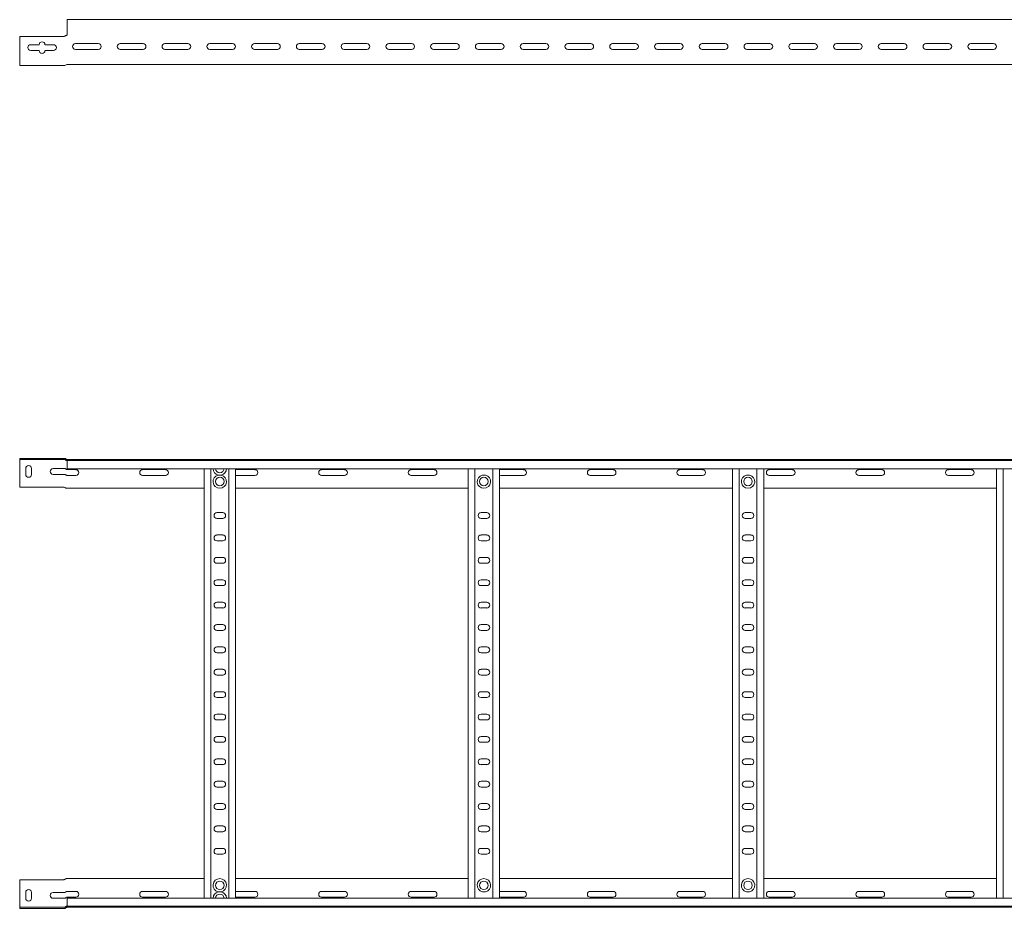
# Model space of a CAD drawing. Header units: millimetres. Extents: x -838 to 7025, y -6768 to -251.
# Tile 4 of 18: x 942 to 2042, y -5016 to -4023. Entities that reach past the tile are written whole.
import ezdxf

# ---------------------------------------------------------------- set-up
doc = ezdxf.new("R2010")
doc.units = ezdxf.units.MM

msp = doc.modelspace()

# ---------------------------------------------------------------- linework, layer by layer
at = {"color": 7, "linetype": 'Continuous', "lineweight": 15}
for p, q in [((6942.3, -4023.3), (995.3, -4023.3)), ((995.3, -4023.3), (995.3, -4030.8)), ((995.3, -4030.8), (995.3, -4036.1)), ((942.3, -4042), (942.3, -4070.9)), ((991.5, -4042), (942.3, -4042)), ((992.6, -4041.8), (993.2, -4041.4)), ((994.8, -4040.8), (995.3, -4040.8)), ((995.3, -4036.5), (995.3, -4036.1)), ((995.3, -4036.5), (995.3, -4040.3)), ((954.6, -4051.3), (964.1, -4051.3)), ((964.1, -4057.8), (954.6, -4057.8)), ((970.6, -4051.3), (980.1, -4051.3)), ((980.1, -4057.8), (970.6, -4057.8)), ((1004.6, -4050.1), (1030.1, -4050.1)), ((1030.1, -4056.6), (1004.6, -4056.6)), ((1054.6, -4050.1), (1080.1, -4050.1)), ((1080.1, -4056.6), (1054.6, -4056.6)), ((1104.6, -4050.1), (1130.1, -4050.1)), ((1130.1, -4056.6), (1104.6, -4056.6)), ((1154.6, -4050.1), (1180.1, -4050.1)), ((1180.1, -4056.6), (1154.6, -4056.6)), ((1204.6, -4050.1), (1230.1, -4050.1)), ((1230.1, -4056.6), (1204.6, -4056.6)), ((1254.6, -4050.1), (1280.1, -4050.1)), ((1280.1, -4056.6), (1254.6, -4056.6)), ((1304.6, -4050.1), (1330.1, -4050.1)), ((1330.1, -4056.6), (1304.6, -4056.6)), ((1354.6, -4050.1), (1380.1, -4050.1)), ((1380.1, -4056.6), (1354.6, -4056.6)), ((1404.6, -4050.1), (1430.1, -4050.1)), ((1430.1, -4056.6), (1404.6, -4056.6)), ((1454.6, -4050.1), (1480.1, -4050.1)), ((1480.1, -4056.6), (1454.6, -4056.6)), ((1504.6, -4050.1), (1530.1, -4050.1)), ((1530.1, -4056.6), (1504.6, -4056.6)), ((1554.6, -4050.1), (1580.1, -4050.1)), ((1580.1, -4056.6), (1554.6, -4056.6)), ((1604.6, -4050.1), (1630.1, -4050.1)), ((1630.1, -4056.6), (1604.6, -4056.6)), ((1654.6, -4050.1), (1680.1, -4050.1)), ((1680.1, -4056.6), (1654.6, -4056.6)), ((1704.6, -4050.1), (1730.1, -4050.1)), ((1730.1, -4056.6), (1704.6, -4056.6)), ((1754.6, -4050.1), (1780.1, -4050.1)), ((1780.1, -4056.6), (1754.6, -4056.6)), ((1804.6, -4050.1), (1830.1, -4050.1)), ((1830.1, -4056.6), (1804.6, -4056.6)), ((1854.6, -4050.1), (1880.1, -4050.1)), ((1880.1, -4056.6), (1854.6, -4056.6)), ((1904.6, -4050.1), (1930.1, -4050.1)), ((1930.1, -4056.6), (1904.6, -4056.6)), ((1954.6, -4050.1), (1980.1, -4050.1)), ((1980.1, -4056.6), (1954.6, -4056.6)), ((2004.6, -4050.1), (2030.1, -4050.1)), ((2030.1, -4056.6), (2004.6, -4056.6)), ((942.3, -4070.9), (942.3, -4074.5)), ((942.3, -4074.5), (992.6, -4074.5)), ((995.3, -4073.3), (6942.3, -4073.3)), ((942.3, -4513.5), (942.3, -4514.7)), ((991.5, -4513.5), (942.3, -4513.5)), ((942.3, -4514.7), (991.5, -4514.7)), ((942.3, -4517.1), (942.3, -4514.7)), ((942.3, -4545.5), (942.3, -4517.1)), ((991.5, -4513.5), (992.6, -4513.5)), ((992.6, -4514.7), (991.5, -4514.7)), ((992.6, -4513.5), (993.2, -4513.5)), ((994.8, -4514.7), (995.2, -4514.7)), ((995.2, -4514.7), (6942.3, -4514.7)), ((995.3, -4515.8), (995.3, -4514.7)), ((6942.3, -4515.8), (995.3, -4515.8)), ((995.3, -4524.9), (995.3, -4515.8)), ((949.1, -4531.2), (949.1, -4524.7)), ((955.6, -4524.7), (955.6, -4531.2)), ((979.6, -4524.7), (992.6, -4524.7)), ((995.3, -4524.9), (6942.3, -4524.9)), ((1005.1, -4525.9), (995.3, -4525.9)), ((1105.1, -4525.9), (1079.6, -4525.9)), ((1148.3, -5004.4), (1148.3, -4524.9)), ((1155.8, -5004.4), (1155.8, -4524.9)), ((1175.8, -5004.4), (1175.8, -4524.9)), ((1183.3, -5004.4), (1183.3, -4524.9)), ((1205.1, -4525.9), (1183.3, -4525.9)), ((1305.1, -4525.9), (1279.6, -4525.9)), ((1405.1, -4525.9), (1379.6, -4525.9)), ((1443.3, -5004.4), (1443.3, -4524.9)), ((1450.8, -5004.4), (1450.8, -4524.9)), ((1470.8, -5004.4), (1470.8, -4524.9)), ((1478.3, -5004.4), (1478.3, -4524.9)), ((1505.1, -4525.9), (1479.6, -4525.9)), ((1605.1, -4525.9), (1579.6, -4525.9)), ((1705.1, -4525.9), (1679.6, -4525.9)), ((1738.3, -5004.4), (1738.3, -4524.9)), ((1745.8, -5004.4), (1745.8, -4524.9)), ((1765.8, -5004.4), (1765.8, -4524.9)), ((1773.3, -5004.4), (1773.3, -4524.9)), ((1805.1, -4525.9), (1779.6, -4525.9)), ((1905.1, -4525.9), (1879.6, -4525.9)), ((2005.1, -4525.9), (1979.6, -4525.9)), ((2033.3, -5004.4), (2033.3, -4524.9)), ((2040.8, -5004.4), (2040.8, -4524.9)), ((992.6, -4531.2), (979.6, -4531.2)), ((995.3, -4532.4), (1005.1, -4532.4)), ((1079.6, -4532.4), (1105.1, -4532.4)), ((1164.1, -4531.9), (1167.5, -4531.9)), ((1183.3, -4532.4), (1205.1, -4532.4)), ((1279.6, -4532.4), (1305.1, -4532.4)), ((1379.6, -4532.4), (1405.1, -4532.4)), ((1462.5, -4531.9), (1459.1, -4531.9)), ((1479.6, -4532.4), (1505.1, -4532.4)), ((1579.6, -4532.4), (1605.1, -4532.4)), ((1679.6, -4532.4), (1705.1, -4532.4)), ((1757.5, -4531.9), (1754.1, -4531.9)), ((1779.6, -4532.4), (1805.1, -4532.4)), ((1879.6, -4532.4), (1905.1, -4532.4)), ((1979.6, -4532.4), (2005.1, -4532.4)), ((942.3, -4545.5), (991.5, -4545.5)), ((995.3, -4546.7), (994.8, -4546.7)), ((995.3, -4546.7), (1148.3, -4546.7)), ((1183.3, -4546.7), (1443.3, -4546.7)), ((1478.3, -4546.7), (1738.3, -4546.7)), ((1773.3, -4546.7), (2033.3, -4546.7)), ((1169.1, -4573.9), (1162.6, -4573.9)), ((1464.1, -4573.9), (1457.6, -4573.9)), ((1759.1, -4573.9), (1752.6, -4573.9)), ((1162.6, -4580.4), (1169.1, -4580.4)), ((1457.6, -4580.4), (1464.1, -4580.4)), ((1752.6, -4580.4), (1759.1, -4580.4)), ((1169.1, -4598.9), (1162.6, -4598.9)), ((1162.6, -4605.4), (1169.1, -4605.4)), ((1464.1, -4598.9), (1457.6, -4598.9)), ((1457.6, -4605.4), (1464.1, -4605.4)), ((1759.1, -4598.9), (1752.6, -4598.9)), ((1752.6, -4605.4), (1759.1, -4605.4)), ((1169.1, -4623.9), (1162.6, -4623.9)), ((1464.1, -4623.9), (1457.6, -4623.9)), ((1759.1, -4623.9), (1752.6, -4623.9)), ((1162.6, -4630.4), (1169.1, -4630.4)), ((1457.6, -4630.4), (1464.1, -4630.4)), ((1752.6, -4630.4), (1759.1, -4630.4)), ((1169.1, -4648.9), (1162.6, -4648.9)), ((1464.1, -4648.9), (1457.6, -4648.9)), ((1759.1, -4648.9), (1752.6, -4648.9)), ((1162.6, -4655.4), (1169.1, -4655.4)), ((1457.6, -4655.4), (1464.1, -4655.4)), ((1752.6, -4655.4), (1759.1, -4655.4)), ((1169.1, -4673.9), (1162.6, -4673.9)), ((1464.1, -4673.9), (1457.6, -4673.9)), ((1759.1, -4673.9), (1752.6, -4673.9)), ((1162.6, -4680.4), (1169.1, -4680.4)), ((1457.6, -4680.4), (1464.1, -4680.4)), ((1752.6, -4680.4), (1759.1, -4680.4)), ((1169.1, -4698.9), (1162.6, -4698.9)), ((1162.6, -4705.4), (1169.1, -4705.4)), ((1464.1, -4698.9), (1457.6, -4698.9)), ((1457.6, -4705.4), (1464.1, -4705.4)), ((1759.1, -4698.9), (1752.6, -4698.9)), ((1752.6, -4705.4), (1759.1, -4705.4)), ((1169.1, -4723.9), (1162.6, -4723.9)), ((1464.1, -4723.9), (1457.6, -4723.9)), ((1759.1, -4723.9), (1752.6, -4723.9)), ((1162.6, -4730.4), (1169.1, -4730.4)), ((1457.6, -4730.4), (1464.1, -4730.4)), ((1752.6, -4730.4), (1759.1, -4730.4)), ((1169.1, -4748.9), (1162.6, -4748.9)), ((1464.1, -4748.9), (1457.6, -4748.9)), ((1759.1, -4748.9), (1752.6, -4748.9)), ((1162.6, -4755.4), (1169.1, -4755.4)), ((1457.6, -4755.4), (1464.1, -4755.4)), ((1752.6, -4755.4), (1759.1, -4755.4)), ((1169.1, -4773.9), (1162.6, -4773.9)), ((1162.6, -4780.4), (1169.1, -4780.4)), ((1464.1, -4773.9), (1457.6, -4773.9)), ((1457.6, -4780.4), (1464.1, -4780.4)), ((1759.1, -4773.9), (1752.6, -4773.9)), ((1752.6, -4780.4), (1759.1, -4780.4)), ((1169.1, -4798.9), (1162.6, -4798.9)), ((1162.6, -4805.4), (1169.1, -4805.4)), ((1464.1, -4798.9), (1457.6, -4798.9)), ((1457.6, -4805.4), (1464.1, -4805.4)), ((1759.1, -4798.9), (1752.6, -4798.9)), ((1752.6, -4805.4), (1759.1, -4805.4)), ((1169.1, -4823.9), (1162.6, -4823.9)), ((1464.1, -4823.9), (1457.6, -4823.9)), ((1759.1, -4823.9), (1752.6, -4823.9)), ((1162.6, -4830.4), (1169.1, -4830.4)), ((1457.6, -4830.4), (1464.1, -4830.4)), ((1752.6, -4830.4), (1759.1, -4830.4)), ((1169.1, -4848.9), (1162.6, -4848.9)), ((1464.1, -4848.9), (1457.6, -4848.9)), ((1759.1, -4848.9), (1752.6, -4848.9)), ((1162.6, -4855.4), (1169.1, -4855.4)), ((1457.6, -4855.4), (1464.1, -4855.4)), ((1752.6, -4855.4), (1759.1, -4855.4)), ((1169.1, -4873.9), (1162.6, -4873.9)), ((1162.6, -4880.4), (1169.1, -4880.4)), ((1464.1, -4873.9), (1457.6, -4873.9)), ((1457.6, -4880.4), (1464.1, -4880.4)), ((1759.1, -4873.9), (1752.6, -4873.9)), ((1752.6, -4880.4), (1759.1, -4880.4)), ((1169.1, -4898.9), (1162.6, -4898.9)), ((1464.1, -4898.9), (1457.6, -4898.9)), ((1759.1, -4898.9), (1752.6, -4898.9)), ((1162.6, -4905.4), (1169.1, -4905.4)), ((1457.6, -4905.4), (1464.1, -4905.4)), ((1752.6, -4905.4), (1759.1, -4905.4)), ((1169.1, -4923.9), (1162.6, -4923.9)), ((1464.1, -4923.9), (1457.6, -4923.9)), ((1759.1, -4923.9), (1752.6, -4923.9)), ((1162.6, -4930.4), (1169.1, -4930.4)), ((1457.6, -4930.4), (1464.1, -4930.4)), ((1752.6, -4930.4), (1759.1, -4930.4)), ((1169.1, -4948.9), (1162.6, -4948.9)), ((1162.6, -4955.4), (1169.1, -4955.4)), ((1464.1, -4948.9), (1457.6, -4948.9)), ((1457.6, -4955.4), (1464.1, -4955.4)), ((1759.1, -4948.9), (1752.6, -4948.9)), ((1752.6, -4955.4), (1759.1, -4955.4)), ((942.3, -4983.9), (991.5, -4983.9)), ((942.3, -4983.9), (942.3, -5012.3)), ((995.3, -4982.7), (994.8, -4982.7)), ((995.3, -4982.7), (1148.3, -4982.7)), ((1183.3, -4982.7), (1443.3, -4982.7)), ((1478.3, -4982.7), (1738.3, -4982.7)), ((1773.3, -4982.7), (2033.3, -4982.7)), ((949.1, -4998.1), (949.1, -5004.6)), ((955.6, -5004.6), (955.6, -4998.1)), ((992.6, -4998.1), (979.6, -4998.1)), ((995.3, -4996.9), (1005.1, -4996.9)), ((1005.1, -5003.4), (995.3, -5003.4)), ((1079.6, -4996.9), (1105.1, -4996.9)), ((1105.1, -5003.4), (1079.6, -5003.4)), ((1164.1, -4997.5), (1167.5, -4997.5)), ((1183.3, -4996.9), (1205.1, -4996.9)), ((1205.1, -5003.4), (1183.3, -5003.4)), ((1279.6, -4996.9), (1305.1, -4996.9)), ((1305.1, -5003.4), (1279.6, -5003.4)), ((1379.6, -4996.9), (1405.1, -4996.9)), ((1405.1, -5003.4), (1379.6, -5003.4)), ((1459.1, -4997.5), (1462.5, -4997.5)), ((1479.6, -4996.9), (1505.1, -4996.9)), ((1505.1, -5003.4), (1479.6, -5003.4)), ((1579.6, -4996.9), (1605.1, -4996.9)), ((1605.1, -5003.4), (1579.6, -5003.4)), ((1679.6, -4996.9), (1705.1, -4996.9)), ((1705.1, -5003.4), (1679.6, -5003.4)), ((1754.1, -4997.5), (1757.5, -4997.5)), ((1779.6, -4996.9), (1805.1, -4996.9)), ((1805.1, -5003.4), (1779.6, -5003.4)), ((1879.6, -4996.9), (1905.1, -4996.9)), ((1905.1, -5003.4), (1879.6, -5003.4)), ((1979.6, -4996.9), (2005.1, -4996.9)), ((2005.1, -5003.4), (1979.6, -5003.4)), ((942.3, -5012.3), (942.3, -5014.7)), ((942.3, -5015.9), (942.3, -5014.7)), ((942.3, -5014.7), (991.5, -5014.7)), ((979.6, -5004.6), (992.6, -5004.6)), ((992.6, -5014.7), (991.5, -5014.7)), ((994.8, -5014.7), (995.2, -5014.7)), ((995.2, -5014.7), (6942.3, -5014.7)), ((6942.3, -5004.4), (995.3, -5004.4)), ((995.3, -5004.4), (995.3, -5013.5)), ((995.3, -5013.5), (6942.3, -5013.5)), ((995.3, -5013.5), (995.3, -5014.7)), ((991.5, -5015.9), (942.3, -5015.9)), ((991.5, -5015.9), (992.6, -5015.9)), ((992.6, -5015.9), (993.2, -5015.8))]:
    msp.add_line(p, q, dxfattribs=at)
at = {"color": 7, "linetype": 'Continuous', "lineweight": 15, "flags": 128}
for points in [[(1479.6, -4525.9), (1478.5, -4526.1), (1478.3, -4526.2)], [(1478.3, -4532.2), (1478.5, -4532.2), (1479.6, -4532.4)], [(1478.3, -4997.2), (1478.5, -4997.1), (1479.6, -4996.9)], [(1479.6, -5003.4), (1478.5, -5003.2), (1478.3, -5003.2)]]:
    msp.add_lwpolyline(points, dxfattribs=at)
at = {"color": 7, "linetype": 'Continuous', "lineweight": 15}
for centre in [(1165.8, -4539.2), (1460.8, -4539.2), (1755.8, -4539.2), (1165.8, -4990.2), (1460.8, -4990.2), (1755.8, -4990.2)]:
    msp.add_circle(centre, 4.75, dxfattribs=at)
for centre, radius, start, end in [((991.5, -4039.4), 2.6, 270, 295.8039), ((994.8, -4040.3), 0.5, 270.1406, 328.6677), ((994.8, -4043.4), 2.6, 90, 90.1406), ((954.6, -4054.5), 3.25, 90, 270), ((967.3, -4051.3), 3.25, 0, 180), ((967.3, -4057.8), 3.25, 180, 0), ((980.1, -4054.5), 3.25, 270, 90), ((1004.6, -4053.3), 3.25, 90, 270), ((1030.1, -4053.3), 3.25, 270, 90), ((1054.6, -4053.3), 3.25, 90, 270), ((1080.1, -4053.3), 3.25, 270, 90), ((1104.6, -4053.3), 3.25, 90, 270), ((1130.1, -4053.3), 3.25, 270, 90), ((1154.6, -4053.3), 3.25, 90, 270), ((1180.1, -4053.3), 3.25, 270, 90), ((1204.6, -4053.3), 3.25, 90, 270), ((1230.1, -4053.3), 3.25, 270, 90), ((1254.6, -4053.3), 3.25, 90, 270), ((1280.1, -4053.3), 3.25, 270, 90), ((1304.6, -4053.3), 3.25, 90, 270), ((1330.1, -4053.3), 3.25, 270, 90), ((1354.6, -4053.3), 3.25, 90, 270), ((1380.1, -4053.3), 3.25, 270, 90), ((1404.6, -4053.3), 3.25, 90, 270), ((1430.1, -4053.3), 3.25, 270, 90), ((1454.6, -4053.3), 3.25, 90, 270), ((1480.1, -4053.3), 3.25, 270, 90), ((1504.6, -4053.3), 3.25, 90, 270), ((1530.1, -4053.3), 3.25, 270, 90), ((1554.6, -4053.3), 3.25, 90, 270), ((1580.1, -4053.3), 3.25, 270, 90), ((1604.6, -4053.3), 3.25, 90, 270), ((1630.1, -4053.3), 3.25, 270, 90), ((1654.6, -4053.3), 3.25, 90, 270), ((1680.1, -4053.3), 3.25, 270, 90), ((1704.6, -4053.3), 3.25, 90, 270), ((1730.1, -4053.3), 3.25, 270, 90), ((1754.6, -4053.3), 3.25, 90, 270), ((1780.1, -4053.3), 3.25, 270, 90), ((1804.6, -4053.3), 3.25, 90, 270), ((1830.1, -4053.3), 3.25, 270, 90), ((1854.6, -4053.3), 3.25, 90, 270), ((1880.1, -4053.3), 3.25, 270, 90), ((1904.6, -4053.3), 3.25, 90, 270), ((1930.1, -4053.3), 3.25, 270, 90), ((1954.6, -4053.3), 3.25, 90, 270), ((1980.1, -4053.3), 3.25, 270, 90), ((2004.6, -4053.3), 3.25, 90, 270), ((2030.1, -4053.3), 3.25, 270, 90), ((992.6, -4072.1), 2.4, 270, 318.1897), ((995.3, -4074.5), 1.2, 90, 138.1897), ((995.3, -4513.5), 1.2, 245.7747, 270), ((952.3, -4524.7), 3.25, 0, 180), ((979.6, -4528), 3.25, 90, 270), ((1005.1, -4529.2), 3.25, 270, 90), ((1079.6, -4529.2), 3.25, 90, 270), ((1105.1, -4529.2), 3.25, 270, 90), ((1165.8, -4524.6), 7.5, 182.4836, 256.7385), ((1165.8, -4524.6), 4.75, 183.9233, 356.0767), ((1165.8, -4524.6), 7.5, 283.2615, 357.5164), ((1205.1, -4529.2), 3.25, 270, 90), ((1279.6, -4529.2), 3.25, 90, 270), ((1305.1, -4529.2), 3.25, 270, 90), ((1379.6, -4529.2), 3.25, 90, 270), ((1405.1, -4529.2), 3.25, 270, 90), ((1505.1, -4529.2), 3.25, 270, 90), ((1579.6, -4529.2), 3.25, 90, 270), ((1605.1, -4529.2), 3.25, 270, 90), ((1679.6, -4529.2), 3.25, 90, 270), ((1705.1, -4529.2), 3.25, 270, 90), ((1779.6, -4529.2), 3.25, 90, 270), ((1805.1, -4529.2), 3.25, 270, 90), ((1879.6, -4529.2), 3.25, 90, 270), ((1905.1, -4529.2), 3.25, 270, 90), ((1979.6, -4529.2), 3.25, 90, 270), ((2005.1, -4529.2), 3.25, 270, 90), ((952.3, -4531.2), 3.25, 180, 0), ((1165.8, -4539.2), 7.5, 103.2615, 76.7385), ((1460.8, -4539.2), 7.5, 103.2615, 76.7385), ((1755.8, -4539.2), 7.5, 103.2615, 76.7385), ((991.5, -4548.1), 2.6, 64.1961, 90), ((1162.6, -4577.2), 3.25, 90, 270), ((1169.1, -4577.2), 3.25, 270, 90), ((1457.6, -4577.2), 3.25, 90, 270), ((1464.1, -4577.2), 3.25, 270, 90), ((1752.6, -4577.2), 3.25, 90, 270), ((1759.1, -4577.2), 3.25, 270, 90), ((1162.6, -4602.2), 3.25, 90, 270), ((1169.1, -4602.2), 3.25, 270, 90), ((1457.6, -4602.2), 3.25, 90, 270), ((1464.1, -4602.2), 3.25, 270, 90), ((1752.6, -4602.2), 3.25, 90, 270), ((1759.1, -4602.2), 3.25, 270, 90), ((1162.6, -4627.2), 3.25, 90, 270), ((1169.1, -4627.2), 3.25, 270, 90), ((1457.6, -4627.2), 3.25, 90, 270), ((1464.1, -4627.2), 3.25, 270, 90), ((1752.6, -4627.2), 3.25, 90, 270), ((1759.1, -4627.2), 3.25, 270, 90), ((1162.6, -4652.2), 3.25, 90, 270), ((1169.1, -4652.2), 3.25, 270, 90), ((1457.6, -4652.2), 3.25, 90, 270), ((1464.1, -4652.2), 3.25, 270, 90), ((1752.6, -4652.2), 3.25, 90, 270), ((1759.1, -4652.2), 3.25, 270, 90), ((1162.6, -4677.2), 3.25, 90, 270), ((1169.1, -4677.2), 3.25, 270, 90), ((1457.6, -4677.2), 3.25, 90, 270), ((1464.1, -4677.2), 3.25, 270, 90), ((1752.6, -4677.2), 3.25, 90, 270), ((1759.1, -4677.2), 3.25, 270, 90), ((1162.6, -4702.2), 3.25, 90, 270), ((1169.1, -4702.2), 3.25, 270, 90), ((1457.6, -4702.2), 3.25, 90, 270), ((1464.1, -4702.2), 3.25, 270, 90), ((1752.6, -4702.2), 3.25, 90, 270), ((1759.1, -4702.2), 3.25, 270, 90), ((1162.6, -4727.2), 3.25, 90, 270), ((1169.1, -4727.2), 3.25, 270, 90), ((1457.6, -4727.2), 3.25, 90, 270), ((1464.1, -4727.2), 3.25, 270, 90), ((1752.6, -4727.2), 3.25, 90, 270), ((1759.1, -4727.2), 3.25, 270, 90), ((1162.6, -4752.2), 3.25, 90, 270), ((1169.1, -4752.2), 3.25, 270, 90), ((1457.6, -4752.2), 3.25, 90, 270), ((1464.1, -4752.2), 3.25, 270, 90), ((1752.6, -4752.2), 3.25, 90, 270), ((1759.1, -4752.2), 3.25, 270, 90), ((1162.6, -4777.2), 3.25, 90, 270), ((1169.1, -4777.2), 3.25, 270, 90), ((1457.6, -4777.2), 3.25, 90, 270), ((1464.1, -4777.2), 3.25, 270, 90), ((1752.6, -4777.2), 3.25, 90, 270), ((1759.1, -4777.2), 3.25, 270, 90), ((1162.6, -4802.2), 3.25, 90, 270), ((1169.1, -4802.2), 3.25, 270, 90), ((1457.6, -4802.2), 3.25, 90, 270), ((1464.1, -4802.2), 3.25, 270, 90), ((1752.6, -4802.2), 3.25, 90, 270), ((1759.1, -4802.2), 3.25, 270, 90), ((1162.6, -4827.2), 3.25, 90, 270), ((1169.1, -4827.2), 3.25, 270, 90), ((1457.6, -4827.2), 3.25, 90, 270), ((1464.1, -4827.2), 3.25, 270, 90), ((1752.6, -4827.2), 3.25, 90, 270), ((1759.1, -4827.2), 3.25, 270, 90), ((1162.6, -4852.2), 3.25, 90, 270), ((1169.1, -4852.2), 3.25, 270, 90), ((1457.6, -4852.2), 3.25, 90, 270), ((1464.1, -4852.2), 3.25, 270, 90), ((1752.6, -4852.2), 3.25, 90, 270), ((1759.1, -4852.2), 3.25, 270, 90), ((1162.6, -4877.2), 3.25, 90, 270), ((1169.1, -4877.2), 3.25, 270, 90), ((1457.6, -4877.2), 3.25, 90, 270), ((1464.1, -4877.2), 3.25, 270, 90), ((1752.6, -4877.2), 3.25, 90, 270), ((1759.1, -4877.2), 3.25, 270, 90), ((1162.6, -4902.2), 3.25, 90, 270), ((1169.1, -4902.2), 3.25, 270, 90), ((1457.6, -4902.2), 3.25, 90, 270), ((1464.1, -4902.2), 3.25, 270, 90), ((1752.6, -4902.2), 3.25, 90, 270), ((1759.1, -4902.2), 3.25, 270, 90), ((1162.6, -4927.2), 3.25, 90, 270), ((1169.1, -4927.2), 3.25, 270, 90), ((1457.6, -4927.2), 3.25, 90, 270), ((1464.1, -4927.2), 3.25, 270, 90), ((1752.6, -4927.2), 3.25, 90, 270), ((1759.1, -4927.2), 3.25, 270, 90), ((1162.6, -4952.2), 3.25, 90, 270), ((1169.1, -4952.2), 3.25, 270, 90), ((1457.6, -4952.2), 3.25, 90, 270), ((1464.1, -4952.2), 3.25, 270, 90), ((1752.6, -4952.2), 3.25, 90, 270), ((1759.1, -4952.2), 3.25, 270, 90), ((991.5, -4981.3), 2.6, 270, 295.8039), ((1165.8, -4990.2), 7.5, 283.2615, 256.7385), ((1460.8, -4990.2), 7.5, 283.2615, 256.7385), ((1755.8, -4990.2), 7.5, 283.2615, 256.7385), ((952.3, -4998.1), 3.25, 0, 180), ((979.6, -5001.4), 3.25, 90, 270), ((1005.1, -5000.2), 3.25, 270, 90), ((1079.6, -5000.2), 3.25, 90, 270), ((1105.1, -5000.2), 3.25, 270, 90), ((1165.8, -5004.8), 7.5, 103.2615, 177.5164), ((1165.8, -5004.8), 4.75, 3.9233, 176.0767), ((1165.8, -5004.8), 7.5, 2.4836, 76.7385), ((1205.1, -5000.2), 3.25, 270, 90), ((1279.6, -5000.2), 3.25, 90, 270), ((1305.1, -5000.2), 3.25, 270, 90), ((1379.6, -5000.2), 3.25, 90, 270), ((1405.1, -5000.2), 3.25, 270, 90), ((1505.1, -5000.2), 3.25, 270, 90), ((1579.6, -5000.2), 3.25, 90, 270), ((1605.1, -5000.2), 3.25, 270, 90), ((1679.6, -5000.2), 3.25, 90, 270), ((1705.1, -5000.2), 3.25, 270, 90), ((1779.6, -5000.2), 3.25, 90, 270), ((1805.1, -5000.2), 3.25, 270, 90), ((1879.6, -5000.2), 3.25, 90, 270), ((1905.1, -5000.2), 3.25, 270, 90), ((1979.6, -5000.2), 3.25, 90, 270), ((2005.1, -5000.2), 3.25, 270, 90), ((952.3, -5004.6), 3.25, 180, 0), ((995.3, -5015.9), 1.2, 90, 114.2253)]:
    msp.add_arc(centre, radius, start, end, dxfattribs=at)
for points, knots in [([(993.2, -4041.4), (993.3, -4041.3), (993.7, -4041.1), (994.1, -4040.9), (994.4, -4040.9), (994.4, -4040.9)], [0, 0, 0, 0, 0.415395, 0.827765, 1, 1, 1, 1]), ([(993.5, -4041.2), (993.4, -4041.2), (993.3, -4041.3), (993.2, -4041.4), (993.2, -4041.4)], [0, 0, 0, 0, 0.795512, 1, 1, 1, 1]), ([(994.8, -4040.8), (994.6, -4040.9), (994.1, -4040.9), (993.7, -4041.1), (993.6, -4041.2), (993.5, -4041.2)], [0, 0, 0, 0, 0.450593, 0.898488, 1, 1, 1, 1]), ([(994.4, -4040.9), (994.5, -4040.9), (994.6, -4040.8), (994.8, -4040.8), (994.8, -4040.8)], [0, 0, 0, 0, 0.782735, 1, 1, 1, 1]), ([(995.2, -4040.6), (995.3, -4040.6), (995.3, -4040.5), (995.3, -4040.4), (995.3, -4040.3)], [0, 0, 0, 0, 0.614497, 1, 1, 1, 1]), ([(993.2, -4514.8), (993, -4514.7), (992.9, -4514.7), (992.7, -4514.7), (992.6, -4514.7)], [0, 0, 0, 0, 0.779149, 1, 1, 1, 1]), ([(993.2, -4513.5), (993.3, -4513.6), (993.7, -4513.7), (994.1, -4514), (994.4, -4514.2), (994.4, -4514.3)], [0, 0, 0, 0, 0.415395, 0.827765, 1, 1, 1, 1]), ([(993.5, -4515.1), (993.4, -4515), (993.3, -4514.9), (993.2, -4514.8), (993.2, -4514.8)], [0, 0, 0, 0, 0.795512, 1, 1, 1, 1]), ([(994.8, -4515.8), (994.6, -4515.7), (994.1, -4515.6), (993.7, -4515.3), (993.6, -4515.1), (993.5, -4515.1)], [0, 0, 0, 0, 0.450593, 0.898488, 1, 1, 1, 1]), ([(994.4, -4514.3), (994.5, -4514.3), (994.6, -4514.5), (994.8, -4514.5), (994.8, -4514.6)], [0, 0, 0, 0, 0.782735, 1, 1, 1, 1]), ([(995.3, -4515.9), (995.3, -4515.9), (995.3, -4515.9), (995.2, -4515.9), (995.1, -4515.8), (995, -4515.8), (994.9, -4515.8), (994.8, -4515.8)], [0, 0, 0, 0, 0.214007, 0.428025, 0.641627, 0.853633, 1, 1, 1, 1]), ([(995.2, -4514.7), (995.3, -4514.7), (995.3, -4514.7), (995.3, -4514.7), (995.3, -4514.7), (995.3, -4514.7), (995.3, -4514.7)], [0, 0, 0, 0, 0.30311, 0.615011, 0.806432, 1, 1, 1, 1]), ([(992.6, -4524.7), (992.8, -4524.7), (993, -4524.7), (993.3, -4524.8), (993.5, -4524.9), (993.5, -4524.9)], [0, 0, 0, 0, 0.346327, 0.691474, 1, 1, 1, 1]), ([(993.5, -4524.9), (993.6, -4525), (993.8, -4525.1), (993.9, -4525.3), (994, -4525.3)], [0, 0, 0, 0, 0.771658, 1, 1, 1, 1]), ([(994, -4525.3), (994.1, -4525.4), (994.4, -4525.7), (994.9, -4525.9), (995.2, -4525.9), (995.3, -4525.9)], [0, 0, 0, 0, 0.407021, 0.751647, 1, 1, 1, 1]), ([(993.5, -4531.4), (993.4, -4531.4), (993.2, -4531.3), (992.9, -4531.2), (992.7, -4531.2), (992.6, -4531.2)], [0, 0, 0, 0, 0.406592, 0.81534, 1, 1, 1, 1]), ([(994, -4531.8), (993.9, -4531.7), (993.7, -4531.6), (993.6, -4531.5), (993.5, -4531.4)], [0, 0, 0, 0, 0.771596, 1, 1, 1, 1]), ([(995.3, -4532.4), (995.1, -4532.4), (994.8, -4532.4), (994.3, -4532.1), (994.1, -4531.9), (994, -4531.8)], [0, 0, 0, 0, 0.3336655, 0.6660426, 1, 1, 1, 1]), ([(992.6, -4545.7), (992.8, -4545.8), (993, -4545.9), (993.1, -4546), (993.2, -4546.1)], [0, 0, 0, 0, 0.779014, 1, 1, 1, 1]), ([(993.2, -4546.1), (993.2, -4546.1), (993.4, -4546.2), (993.5, -4546.3), (993.5, -4546.3)], [0, 0, 0, 0, 0.438593, 1, 1, 1, 1]), ([(993.5, -4546.3), (993.7, -4546.4), (994, -4546.6), (994.5, -4546.7), (994.8, -4546.7), (994.8, -4546.7)], [0, 0, 0, 0, 0.489498, 0.90879, 1, 1, 1, 1]), ([(992.6, -4983.6), (992.8, -4983.5), (993, -4983.4), (993.1, -4983.3), (993.2, -4983.3)], [0, 0, 0, 0, 0.779014, 1, 1, 1, 1]), ([(993.2, -4983.3), (993.2, -4983.2), (993.4, -4983.1), (993.5, -4983), (993.5, -4983)], [0, 0, 0, 0, 0.438593, 1, 1, 1, 1]), ([(993.5, -4983), (993.7, -4982.9), (994, -4982.8), (994.5, -4982.7), (994.8, -4982.7), (994.8, -4982.7)], [0, 0, 0, 0, 0.489498, 0.90879, 1, 1, 1, 1]), ([(993.5, -4997.9), (993.4, -4997.9), (993.2, -4998), (992.9, -4998.1), (992.7, -4998.1), (992.6, -4998.1)], [0, 0, 0, 0, 0.406592, 0.81534, 1, 1, 1, 1]), ([(994, -4997.5), (993.9, -4997.6), (993.7, -4997.8), (993.6, -4997.9), (993.5, -4997.9)], [0, 0, 0, 0, 0.771596, 1, 1, 1, 1]), ([(995.3, -4996.9), (995.1, -4996.9), (994.8, -4997), (994.3, -4997.2), (994.1, -4997.4), (994, -4997.5)], [0, 0, 0, 0, 0.333665, 0.666043, 1, 1, 1, 1]), ([(994, -5004), (994.1, -5003.9), (994.4, -5003.6), (994.9, -5003.4), (995.2, -5003.4), (995.3, -5003.4)], [0, 0, 0, 0, 0.407021, 0.751647, 1, 1, 1, 1]), ([(992.6, -5004.6), (992.8, -5004.6), (993, -5004.6), (993.3, -5004.5), (993.5, -5004.4), (993.5, -5004.4)], [0, 0, 0, 0, 0.346327, 0.691474, 1, 1, 1, 1]), ([(993.2, -5014.5), (993, -5014.6), (992.9, -5014.7), (992.7, -5014.7), (992.6, -5014.7)], [0, 0, 0, 0, 0.779149, 1, 1, 1, 1]), ([(993.5, -5014.3), (993.4, -5014.3), (993.3, -5014.5), (993.2, -5014.5), (993.2, -5014.5)], [0, 0, 0, 0, 0.795512, 1, 1, 1, 1]), ([(993.5, -5004.4), (993.6, -5004.3), (993.8, -5004.2), (993.9, -5004), (994, -5004)], [0, 0, 0, 0, 0.771658, 1, 1, 1, 1]), ([(994.8, -5013.5), (994.6, -5013.6), (994.1, -5013.7), (993.7, -5014), (993.6, -5014.2), (993.5, -5014.3)], [0, 0, 0, 0, 0.450593, 0.898488, 1, 1, 1, 1]), ([(994.4, -5015.1), (994.5, -5015), (994.6, -5014.9), (994.8, -5014.8), (994.8, -5014.8)], [0, 0, 0, 0, 0.782735, 1, 1, 1, 1]), ([(995.3, -5013.5), (995.3, -5013.5), (995.3, -5013.5), (995.2, -5013.5), (995.1, -5013.5), (995, -5013.5), (994.9, -5013.5), (994.8, -5013.5)], [0, 0, 0, 0, 0.214007, 0.428025, 0.641627, 0.853633, 1, 1, 1, 1]), ([(995.2, -5014.7), (995.3, -5014.7), (995.3, -5014.7), (995.3, -5014.7), (995.3, -5014.7)], [0, 0, 0, 0, 0.614497, 1, 1, 1, 1]), ([(993.2, -5015.8), (993.3, -5015.7), (993.7, -5015.6), (994.1, -5015.3), (994.4, -5015.1), (994.4, -5015.1)], [0, 0, 0, 0, 0.415395, 0.827765, 1, 1, 1, 1])]:
    msp.add_open_spline(points, degree=3, knots=knots, dxfattribs=at)

doc.saveas('drawing.dxf')
